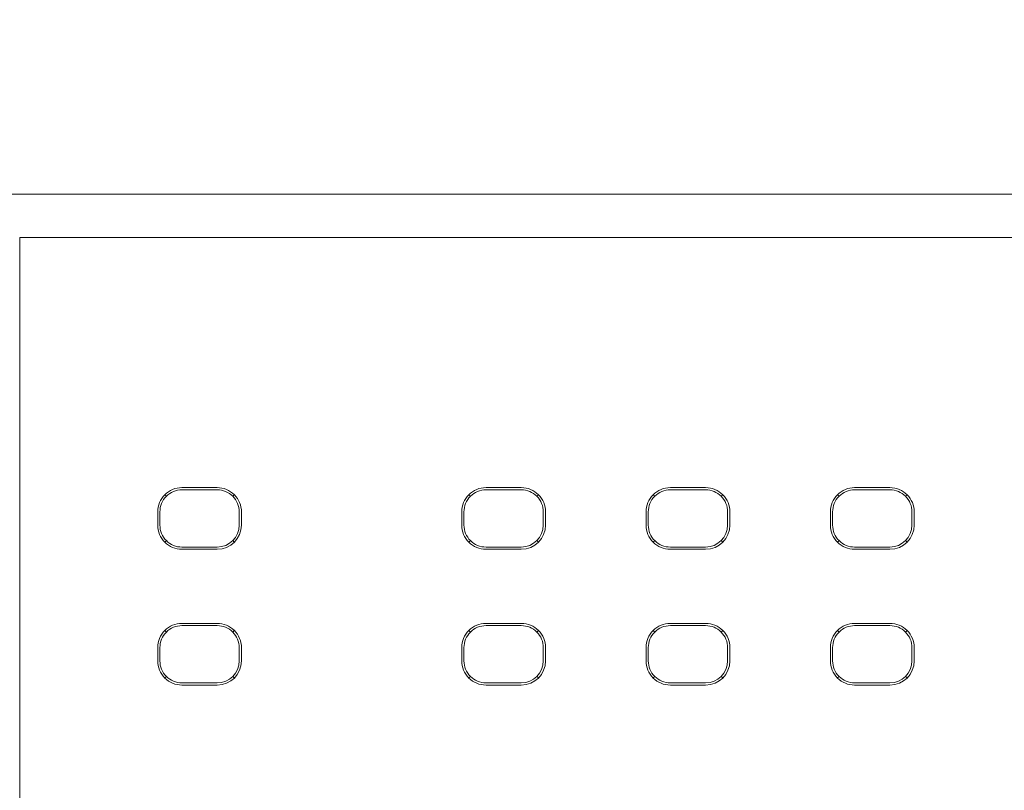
# Model space of a CAD drawing. Header units: millimetres. Extents: x -1114 to 1396, y -630 to 631.
# Tile 187 of 256: x -950 to -928, y 167 to 184. Entities that reach past the tile are written whole.
import ezdxf

# ---------------------------------------------------------------- set-up
doc = ezdxf.new("R2010")
doc.units = ezdxf.units.MM
doc.header["$MEASUREMENT"] = 0

msp = doc.modelspace()

# ---------------------------------------------------------------- linework, layer by layer
at = {"lineweight": 18}
for points, knots in [([(1038.9843, -629.7647), (1038.9843, -629.7647), (-1111.4882, -629.7647), (-1111.4882, -629.7647), (-1111.4882, -629.7647), (-1111.4882, -629.7647), (-1111.4882, 630.7883), (-1111.4882, 630.7883), (-1111.4882, 630.7883), (-1111.4882, 630.7883), (1038.9843, 630.7883), (1038.9843, 630.7883)], [0, 0, 0, 0, 0.3333333, 0.3333333, 0.3333333, 0.3333333, 0.6666667, 0.6666667, 0.6666667, 0.6666667, 1, 1, 1, 1]), ([(-952.4396, 180.058), (-952.4327, 180.058), (-952.4256, 180.058), (-952.4183, 180.058), (-952.4183, 180.058), (-952.3785, 180.058), (-952.3319, 180.058), (-952.2787, 180.058), (-952.2787, 180.058), (-952.2255, 180.058), (-952.1658, 180.058), (-952.0992, 180.058), (-952.0992, 180.058), (-952.066, 180.058), (-952.0309, 180.058), (-951.9945, 180.058), (-951.9945, 180.058), (-951.9581, 180.058), (-951.9203, 180.058), (-951.8811, 180.058), (-951.8811, 180.058), (-951.7244, 180.058), (-951.5458, 180.058), (-951.345, 180.058), (-951.345, 180.058), (-951.2948, 180.058), (-951.2432, 180.058), (-951.1902, 180.058), (-951.1902, 180.058), (-951.1372, 180.058), (-951.0832, 180.058), (-951.0283, 180.058), (-951.0283, 180.058), (-950.9185, 180.058), (-950.8051, 180.058), (-950.688, 180.058), (-950.688, 180.058), (-950.571, 180.058), (-950.4503, 180.058), (-950.326, 180.058), (-950.326, 180.058), (-950.2638, 180.058), (-950.2007, 180.058), (-950.1366, 180.058), (-950.1366, 180.058), (-950.0726, 180.058), (-950.0074, 180.058), (-949.942, 180.058), (-949.942, 180.058), (-949.8112, 180.058), (-949.6789, 180.058), (-949.5453, 180.058), (-949.5453, 180.058), (-949.4116, 180.058), (-949.2766, 180.058), (-949.1402, 180.058), (-949.1402, 180.058), (-949.106, 180.058), (-949.0719, 180.058), (-949.0376, 180.058), (-949.0376, 180.058), (-949.0033, 180.058), (-948.9688, 180.058), (-948.9343, 180.058), (-948.9343, 180.058), (-948.8653, 180.058), (-948.7958, 180.058), (-948.7261, 180.058), (-948.7261, 180.058), (-948.6563, 180.058), (-948.5866, 180.058), (-948.5169, 180.058), (-948.5169, 180.058), (-948.4471, 180.058), (-948.3774, 180.058), (-948.3076, 180.058), (-948.3076, 180.058), (-948.2379, 180.058), (-948.1682, 180.058), (-948.0984, 180.058), (-948.0984, 180.058), (-948.0287, 180.058), (-947.959, 180.058), (-947.8892, 180.058), (-947.8892, 180.058), (-947.7497, 180.058), (-947.6103, 180.058), (-947.4708, 180.058), (-947.4708, 180.058), (-945.2392, 180.058), (-943.0075, 180.058), (-940.7759, 180.058), (-940.7759, 180.058), (-936.3126, 180.058), (-931.8494, 180.058), (-927.3861, 180.058)], [0, 0, 0, 0, 0.0416667, 0.0416667, 0.0416667, 0.0416667, 0.0833333, 0.0833333, 0.0833333, 0.0833333, 0.125, 0.125, 0.125, 0.125, 0.1666667, 0.1666667, 0.1666667, 0.1666667, 0.2083333, 0.2083333, 0.2083333, 0.2083333, 0.25, 0.25, 0.25, 0.25, 0.2916667, 0.2916667, 0.2916667, 0.2916667, 0.3333333, 0.3333333, 0.3333333, 0.3333333, 0.375, 0.375, 0.375, 0.375, 0.4166667, 0.4166667, 0.4166667, 0.4166667, 0.4583333, 0.4583333, 0.4583333, 0.4583333, 0.5, 0.5, 0.5, 0.5, 0.5416667, 0.5416667, 0.5416667, 0.5416667, 0.5833333, 0.5833333, 0.5833333, 0.5833333, 0.625, 0.625, 0.625, 0.625, 0.6666667, 0.6666667, 0.6666667, 0.6666667, 0.7083333, 0.7083333, 0.7083333, 0.7083333, 0.75, 0.75, 0.75, 0.75, 0.7916667, 0.7916667, 0.7916667, 0.7916667, 0.8333333, 0.8333333, 0.8333333, 0.8333333, 0.875, 0.875, 0.875, 0.875, 0.9166667, 0.9166667, 0.9166667, 0.9166667, 0.9583333, 0.9583333, 0.9583333, 0.9583333, 1, 1, 1, 1]), ([(-946.8102, 173.4002), (-946.9561, 173.4002), (-947.096, 173.3423), (-947.1991, 173.2391), (-947.1991, 173.2391), (-947.3023, 173.1359), (-947.3603, 172.996), (-947.3603, 172.8501)], [0, 0, 0, 0, 0.5, 0.5, 0.5, 0.5, 1, 1, 1, 1]), ([(-946.8102, 173.3501), (-946.9428, 173.3501), (-947.07, 173.2975), (-947.1637, 173.2037), (-947.1637, 173.2037), (-947.2575, 173.1099), (-947.3102, 172.9828), (-947.3102, 172.8501)], [0, 0, 0, 0, 0.5, 0.5, 0.5, 0.5, 1, 1, 1, 1]), ([(-945.4601, 172.8501), (-945.4601, 172.996), (-945.5181, 173.1359), (-945.6212, 173.2391), (-945.6212, 173.2391), (-945.7244, 173.3423), (-945.8643, 173.4002), (-946.0102, 173.4002)], [0, 0, 0, 0, 0.5, 0.5, 0.5, 0.5, 1, 1, 1, 1]), ([(-945.5102, 172.8501), (-945.5102, 172.9828), (-945.5629, 173.1099), (-945.6566, 173.2037), (-945.6566, 173.2037), (-945.7504, 173.2975), (-945.8776, 173.3501), (-946.0102, 173.3501)], [0, 0, 0, 0, 0.5, 0.5, 0.5, 0.5, 1, 1, 1, 1]), ([(-939.9131, 173.4002), (-940.059, 173.4002), (-940.1989, 173.3423), (-940.302, 173.2391), (-940.302, 173.2391), (-940.4052, 173.1359), (-940.4632, 172.996), (-940.4632, 172.8501)], [0, 0, 0, 0, 0.5, 0.5, 0.5, 0.5, 1, 1, 1, 1]), ([(-939.9131, 173.3501), (-940.0457, 173.3501), (-940.1729, 173.2975), (-940.2666, 173.2037), (-940.2666, 173.2037), (-940.3604, 173.1099), (-940.4131, 172.9828), (-940.4131, 172.8501)], [0, 0, 0, 0, 0.5, 0.5, 0.5, 0.5, 1, 1, 1, 1]), ([(-938.563, 172.8501), (-938.563, 172.996), (-938.621, 173.1359), (-938.7241, 173.2391), (-938.7241, 173.2391), (-938.8273, 173.3423), (-938.9672, 173.4002), (-939.1131, 173.4002)], [0, 0, 0, 0, 0.5, 0.5, 0.5, 0.5, 1, 1, 1, 1]), ([(-938.6131, 172.8501), (-938.6131, 172.9828), (-938.6658, 173.1099), (-938.7595, 173.2037), (-938.7595, 173.2037), (-938.8533, 173.2975), (-938.9805, 173.3501), (-939.1131, 173.3501)], [0, 0, 0, 0, 0.5, 0.5, 0.5, 0.5, 1, 1, 1, 1]), ([(-935.7322, 173.4002), (-935.8781, 173.4002), (-936.018, 173.3423), (-936.1212, 173.2391), (-936.1212, 173.2391), (-936.2243, 173.1359), (-936.2823, 172.996), (-936.2823, 172.8501)], [0, 0, 0, 0, 0.5, 0.5, 0.5, 0.5, 1, 1, 1, 1]), ([(-935.7322, 173.3501), (-935.8648, 173.3501), (-935.992, 173.2975), (-936.0858, 173.2037), (-936.0858, 173.2037), (-936.1795, 173.1099), (-936.2322, 172.9828), (-936.2322, 172.8501)], [0, 0, 0, 0, 0.5, 0.5, 0.5, 0.5, 1, 1, 1, 1]), ([(-934.3822, 172.8501), (-934.3822, 172.996), (-934.4401, 173.1359), (-934.5433, 173.2391), (-934.5433, 173.2391), (-934.6464, 173.3423), (-934.7863, 173.4002), (-934.9322, 173.4002)], [0, 0, 0, 0, 0.5, 0.5, 0.5, 0.5, 1, 1, 1, 1]), ([(-934.4322, 172.8501), (-934.4322, 172.9828), (-934.4849, 173.1099), (-934.5787, 173.2037), (-934.5787, 173.2037), (-934.6724, 173.2975), (-934.7996, 173.3501), (-934.9322, 173.3501)], [0, 0, 0, 0, 0.5, 0.5, 0.5, 0.5, 1, 1, 1, 1]), ([(-931.5514, 173.4002), (-931.6973, 173.4002), (-931.8372, 173.3423), (-931.9403, 173.2391), (-931.9403, 173.2391), (-932.0435, 173.1359), (-932.1014, 172.996), (-932.1014, 172.8501)], [0, 0, 0, 0, 0.5, 0.5, 0.5, 0.5, 1, 1, 1, 1]), ([(-931.5514, 173.3501), (-931.684, 173.3501), (-931.8112, 173.2975), (-931.9049, 173.2037), (-931.9049, 173.2037), (-931.9987, 173.1099), (-932.0514, 172.9828), (-932.0514, 172.8501)], [0, 0, 0, 0, 0.5, 0.5, 0.5, 0.5, 1, 1, 1, 1]), ([(-930.2013, 172.8501), (-930.2013, 172.996), (-930.2593, 173.1359), (-930.3624, 173.2391), (-930.3624, 173.2391), (-930.4656, 173.3423), (-930.6055, 173.4002), (-930.7514, 173.4002)], [0, 0, 0, 0, 0.5, 0.5, 0.5, 0.5, 1, 1, 1, 1]), ([(-930.2514, 172.8501), (-930.2514, 172.9828), (-930.3041, 173.1099), (-930.3978, 173.2037), (-930.3978, 173.2037), (-930.4916, 173.2975), (-930.6188, 173.3501), (-930.7514, 173.3501)], [0, 0, 0, 0, 0.5, 0.5, 0.5, 0.5, 1, 1, 1, 1]), ([(-947.3603, 172.5501), (-947.3603, 172.4043), (-947.3023, 172.2643), (-947.1991, 172.1612), (-947.1991, 172.1612), (-947.096, 172.058), (-946.9561, 172.0001), (-946.8102, 172.0001)], [0, 0, 0, 0, 0.5, 0.5, 0.5, 0.5, 1, 1, 1, 1]), ([(-947.3102, 172.5501), (-947.3102, 172.4175), (-947.2575, 172.2904), (-947.1637, 172.1966), (-947.1637, 172.1966), (-947.07, 172.1028), (-946.9428, 172.0501), (-946.8102, 172.0501)], [0, 0, 0, 0, 0.5, 0.5, 0.5, 0.5, 1, 1, 1, 1]), ([(-940.4632, 172.5501), (-940.4632, 172.4043), (-940.4052, 172.2643), (-940.302, 172.1612), (-940.302, 172.1612), (-940.1989, 172.058), (-940.059, 172.0001), (-939.9131, 172.0001)], [0, 0, 0, 0, 0.5, 0.5, 0.5, 0.5, 1, 1, 1, 1]), ([(-940.4131, 172.5501), (-940.4131, 172.4175), (-940.3604, 172.2904), (-940.2666, 172.1966), (-940.2666, 172.1966), (-940.1729, 172.1028), (-940.0457, 172.0501), (-939.9131, 172.0501)], [0, 0, 0, 0, 0.5, 0.5, 0.5, 0.5, 1, 1, 1, 1]), ([(-936.2823, 172.5501), (-936.2823, 172.4043), (-936.2243, 172.2643), (-936.1212, 172.1612), (-936.1212, 172.1612), (-936.018, 172.058), (-935.8781, 172.0001), (-935.7322, 172.0001)], [0, 0, 0, 0, 0.5, 0.5, 0.5, 0.5, 1, 1, 1, 1]), ([(-936.2322, 172.5501), (-936.2322, 172.4175), (-936.1795, 172.2904), (-936.0858, 172.1966), (-936.0858, 172.1966), (-935.992, 172.1028), (-935.8648, 172.0501), (-935.7322, 172.0501)], [0, 0, 0, 0, 0.5, 0.5, 0.5, 0.5, 1, 1, 1, 1]), ([(-932.1014, 172.5501), (-932.1014, 172.4043), (-932.0435, 172.2643), (-931.9403, 172.1612), (-931.9403, 172.1612), (-931.8372, 172.058), (-931.6973, 172.0001), (-931.5514, 172.0001)], [0, 0, 0, 0, 0.5, 0.5, 0.5, 0.5, 1, 1, 1, 1]), ([(-932.0514, 172.5501), (-932.0514, 172.4175), (-931.9987, 172.2904), (-931.9049, 172.1966), (-931.9049, 172.1966), (-931.8112, 172.1028), (-931.684, 172.0501), (-931.5514, 172.0501)], [0, 0, 0, 0, 0.5, 0.5, 0.5, 0.5, 1, 1, 1, 1]), ([(-946.8102, 170.3177), (-946.9561, 170.3177), (-947.096, 170.2598), (-947.1991, 170.1566), (-947.1991, 170.1566), (-947.3023, 170.0534), (-947.3603, 169.9135), (-947.3603, 169.7676)], [0, 0, 0, 0, 0.5, 0.5, 0.5, 0.5, 1, 1, 1, 1]), ([(-946.8102, 170.2676), (-946.9428, 170.2676), (-947.07, 170.215), (-947.1637, 170.1212), (-947.1637, 170.1212), (-947.2575, 170.0274), (-947.3102, 169.9003), (-947.3102, 169.7676)], [0, 0, 0, 0, 0.5, 0.5, 0.5, 0.5, 1, 1, 1, 1]), ([(-945.4601, 169.7676), (-945.4601, 169.9135), (-945.5181, 170.0534), (-945.6212, 170.1566), (-945.6212, 170.1566), (-945.7244, 170.2598), (-945.8643, 170.3177), (-946.0102, 170.3177)], [0, 0, 0, 0, 0.5, 0.5, 0.5, 0.5, 1, 1, 1, 1]), ([(-945.5102, 169.7676), (-945.5102, 169.9003), (-945.5629, 170.0274), (-945.6566, 170.1212), (-945.6566, 170.1212), (-945.7504, 170.215), (-945.8776, 170.2676), (-946.0102, 170.2676)], [0, 0, 0, 0, 0.5, 0.5, 0.5, 0.5, 1, 1, 1, 1]), ([(-939.9131, 170.3177), (-940.059, 170.3177), (-940.1989, 170.2598), (-940.302, 170.1566), (-940.302, 170.1566), (-940.4052, 170.0534), (-940.4632, 169.9135), (-940.4632, 169.7676)], [0, 0, 0, 0, 0.5, 0.5, 0.5, 0.5, 1, 1, 1, 1]), ([(-939.9131, 170.2676), (-940.0457, 170.2676), (-940.1729, 170.215), (-940.2666, 170.1212), (-940.2666, 170.1212), (-940.3604, 170.0274), (-940.4131, 169.9003), (-940.4131, 169.7676)], [0, 0, 0, 0, 0.5, 0.5, 0.5, 0.5, 1, 1, 1, 1]), ([(-938.563, 169.7676), (-938.563, 169.9135), (-938.621, 170.0534), (-938.7241, 170.1566), (-938.7241, 170.1566), (-938.8273, 170.2598), (-938.9672, 170.3177), (-939.1131, 170.3177)], [0, 0, 0, 0, 0.5, 0.5, 0.5, 0.5, 1, 1, 1, 1]), ([(-938.6131, 169.7676), (-938.6131, 169.9003), (-938.6658, 170.0274), (-938.7595, 170.1212), (-938.7595, 170.1212), (-938.8533, 170.215), (-938.9805, 170.2676), (-939.1131, 170.2676)], [0, 0, 0, 0, 0.5, 0.5, 0.5, 0.5, 1, 1, 1, 1]), ([(-935.7322, 170.3177), (-935.8781, 170.3177), (-936.018, 170.2598), (-936.1212, 170.1566), (-936.1212, 170.1566), (-936.2243, 170.0534), (-936.2823, 169.9135), (-936.2823, 169.7676)], [0, 0, 0, 0, 0.5, 0.5, 0.5, 0.5, 1, 1, 1, 1]), ([(-935.7322, 170.2676), (-935.8648, 170.2676), (-935.992, 170.215), (-936.0858, 170.1212), (-936.0858, 170.1212), (-936.1795, 170.0274), (-936.2322, 169.9003), (-936.2322, 169.7676)], [0, 0, 0, 0, 0.5, 0.5, 0.5, 0.5, 1, 1, 1, 1]), ([(-934.3822, 169.7676), (-934.3822, 169.9135), (-934.4401, 170.0534), (-934.5433, 170.1566), (-934.5433, 170.1566), (-934.6464, 170.2598), (-934.7863, 170.3177), (-934.9322, 170.3177)], [0, 0, 0, 0, 0.5, 0.5, 0.5, 0.5, 1, 1, 1, 1]), ([(-934.4322, 169.7676), (-934.4322, 169.9003), (-934.4849, 170.0274), (-934.5787, 170.1212), (-934.5787, 170.1212), (-934.6724, 170.215), (-934.7996, 170.2676), (-934.9322, 170.2676)], [0, 0, 0, 0, 0.5, 0.5, 0.5, 0.5, 1, 1, 1, 1]), ([(-931.5514, 170.3177), (-931.6973, 170.3177), (-931.8372, 170.2598), (-931.9403, 170.1566), (-931.9403, 170.1566), (-932.0435, 170.0534), (-932.1014, 169.9135), (-932.1014, 169.7676)], [0, 0, 0, 0, 0.5, 0.5, 0.5, 0.5, 1, 1, 1, 1]), ([(-931.5514, 170.2676), (-931.684, 170.2676), (-931.8112, 170.215), (-931.9049, 170.1212), (-931.9049, 170.1212), (-931.9987, 170.0274), (-932.0514, 169.9003), (-932.0514, 169.7676)], [0, 0, 0, 0, 0.5, 0.5, 0.5, 0.5, 1, 1, 1, 1]), ([(-930.2013, 169.7676), (-930.2013, 169.9135), (-930.2593, 170.0534), (-930.3624, 170.1566), (-930.3624, 170.1566), (-930.4656, 170.2598), (-930.6055, 170.3177), (-930.7514, 170.3177)], [0, 0, 0, 0, 0.5, 0.5, 0.5, 0.5, 1, 1, 1, 1]), ([(-930.2514, 169.7676), (-930.2514, 169.9003), (-930.3041, 170.0274), (-930.3978, 170.1212), (-930.3978, 170.1212), (-930.4916, 170.215), (-930.6188, 170.2676), (-930.7514, 170.2676)], [0, 0, 0, 0, 0.5, 0.5, 0.5, 0.5, 1, 1, 1, 1]), ([(-947.3603, 169.4676), (-947.3603, 169.3218), (-947.3023, 169.1818), (-947.1991, 169.0787), (-947.1991, 169.0787), (-947.096, 168.9755), (-946.9561, 168.9176), (-946.8102, 168.9176)], [0, 0, 0, 0, 0.5, 0.5, 0.5, 0.5, 1, 1, 1, 1]), ([(-947.3102, 169.4676), (-947.3102, 169.335), (-947.2575, 169.2079), (-947.1637, 169.1141), (-947.1637, 169.1141), (-947.07, 169.0203), (-946.9428, 168.9676), (-946.8102, 168.9676)], [0, 0, 0, 0, 0.5, 0.5, 0.5, 0.5, 1, 1, 1, 1]), ([(-940.4632, 169.4676), (-940.4632, 169.3218), (-940.4052, 169.1818), (-940.302, 169.0787), (-940.302, 169.0787), (-940.1989, 168.9755), (-940.059, 168.9176), (-939.9131, 168.9176)], [0, 0, 0, 0, 0.5, 0.5, 0.5, 0.5, 1, 1, 1, 1]), ([(-940.4131, 169.4676), (-940.4131, 169.335), (-940.3604, 169.2079), (-940.2666, 169.1141), (-940.2666, 169.1141), (-940.1729, 169.0203), (-940.0457, 168.9676), (-939.9131, 168.9676)], [0, 0, 0, 0, 0.5, 0.5, 0.5, 0.5, 1, 1, 1, 1]), ([(-936.2823, 169.4676), (-936.2823, 169.3218), (-936.2243, 169.1818), (-936.1212, 169.0787), (-936.1212, 169.0787), (-936.018, 168.9755), (-935.8781, 168.9176), (-935.7322, 168.9176)], [0, 0, 0, 0, 0.5, 0.5, 0.5, 0.5, 1, 1, 1, 1]), ([(-936.2322, 169.4676), (-936.2322, 169.335), (-936.1795, 169.2079), (-936.0858, 169.1141), (-936.0858, 169.1141), (-935.992, 169.0203), (-935.8648, 168.9676), (-935.7322, 168.9676)], [0, 0, 0, 0, 0.5, 0.5, 0.5, 0.5, 1, 1, 1, 1]), ([(-932.1014, 169.4676), (-932.1014, 169.3218), (-932.0435, 169.1818), (-931.9403, 169.0787), (-931.9403, 169.0787), (-931.8372, 168.9755), (-931.6973, 168.9176), (-931.5514, 168.9176)], [0, 0, 0, 0, 0.5, 0.5, 0.5, 0.5, 1, 1, 1, 1]), ([(-932.0514, 169.4676), (-932.0514, 169.335), (-931.9987, 169.2079), (-931.9049, 169.1141), (-931.9049, 169.1141), (-931.8112, 169.0203), (-931.684, 168.9676), (-931.5514, 168.9676)], [0, 0, 0, 0, 0.5, 0.5, 0.5, 0.5, 1, 1, 1, 1])]:
    msp.add_open_spline(points, degree=3, knots=knots, dxfattribs=at)
for points in [[(-950.4889, 179.0796), (-950.4889, 179.0796), (-894.2834, 179.0796), (-894.2834, 179.0796)], [(-894.2834, 179.0796), (-894.2834, 179.0796), (-950.4889, 179.0796), (-950.4889, 179.0796)], [(-950.4889, 177.0796), (-950.4889, 177.0796), (-950.4889, 179.0796), (-950.4889, 179.0796)], [(-950.4889, 127.0796), (-950.4889, 127.0796), (-950.4889, 177.0796), (-950.4889, 177.0796)], [(-946.8102, 173.4002), (-946.8102, 173.4002), (-946.0102, 173.4002), (-946.0102, 173.4002)], [(-946.0102, 173.3501), (-946.0102, 173.3501), (-946.8102, 173.3501), (-946.8102, 173.3501)], [(-939.9131, 173.4002), (-939.9131, 173.4002), (-939.1131, 173.4002), (-939.1131, 173.4002)], [(-939.9131, 173.3501), (-939.9131, 173.3501), (-939.1131, 173.3501), (-939.1131, 173.3501)], [(-935.7322, 173.4002), (-935.7322, 173.4002), (-934.9322, 173.4002), (-934.9322, 173.4002)], [(-935.7322, 173.3501), (-935.7322, 173.3501), (-934.9322, 173.3501), (-934.9322, 173.3501)], [(-931.5514, 173.4002), (-931.5514, 173.4002), (-930.7514, 173.4002), (-930.7514, 173.4002)], [(-931.5514, 173.3501), (-931.5514, 173.3501), (-930.7514, 173.3501), (-930.7514, 173.3501)], [(-947.1984, 173.2384), (-947.1984, 173.2384), (-947.1637, 173.2037), (-947.1637, 173.2037)], [(-945.6566, 173.2037), (-945.6566, 173.2037), (-945.6219, 173.2384), (-945.6219, 173.2384)], [(-940.2666, 173.2037), (-940.2666, 173.2037), (-940.3013, 173.2384), (-940.3013, 173.2384)], [(-938.7248, 173.2384), (-938.7248, 173.2384), (-938.7595, 173.2037), (-938.7595, 173.2037)], [(-936.0858, 173.2037), (-936.0858, 173.2037), (-936.1205, 173.2384), (-936.1205, 173.2384)], [(-934.5787, 173.2037), (-934.5787, 173.2037), (-934.544, 173.2384), (-934.544, 173.2384)], [(-931.9049, 173.2037), (-931.9049, 173.2037), (-931.9396, 173.2384), (-931.9396, 173.2384)], [(-930.3978, 173.2037), (-930.3978, 173.2037), (-930.3631, 173.2384), (-930.3631, 173.2384)], [(-947.3603, 172.8501), (-947.3603, 172.8501), (-947.3603, 172.5501), (-947.3603, 172.5501)], [(-947.3102, 172.8501), (-947.3102, 172.8501), (-947.3102, 172.5501), (-947.3102, 172.5501)], [(-945.5102, 172.5501), (-945.5102, 172.5501), (-945.5102, 172.8501), (-945.5102, 172.8501)], [(-945.4601, 172.8501), (-945.4601, 172.8501), (-945.4601, 172.5501), (-945.4601, 172.5501)], [(-940.4632, 172.8501), (-940.4632, 172.8501), (-940.4632, 172.5501), (-940.4632, 172.5501)], [(-940.4131, 172.5501), (-940.4131, 172.5501), (-940.4131, 172.8501), (-940.4131, 172.8501)], [(-938.6131, 172.8501), (-938.6131, 172.8501), (-938.6131, 172.5501), (-938.6131, 172.5501)], [(-938.563, 172.8501), (-938.563, 172.8501), (-938.563, 172.5501), (-938.563, 172.5501)], [(-936.2823, 172.8501), (-936.2823, 172.8501), (-936.2823, 172.5501), (-936.2823, 172.5501)], [(-936.2322, 172.5501), (-936.2322, 172.5501), (-936.2322, 172.8501), (-936.2322, 172.8501)], [(-934.4322, 172.8501), (-934.4322, 172.8501), (-934.4322, 172.5501), (-934.4322, 172.5501)], [(-934.3822, 172.8501), (-934.3822, 172.8501), (-934.3822, 172.5501), (-934.3822, 172.5501)], [(-932.1014, 172.8501), (-932.1014, 172.8501), (-932.1014, 172.5501), (-932.1014, 172.5501)], [(-932.0514, 172.5501), (-932.0514, 172.5501), (-932.0514, 172.8501), (-932.0514, 172.8501)], [(-930.2514, 172.8501), (-930.2514, 172.8501), (-930.2514, 172.5501), (-930.2514, 172.5501)], [(-930.2013, 172.8501), (-930.2013, 172.8501), (-930.2013, 172.5501), (-930.2013, 172.5501)], [(-946.0102, 172.0501), (-945.734, 172.0501), (-945.5102, 172.274), (-945.5102, 172.5501)], [(-946.0102, 172.0001), (-945.7064, 172.0001), (-945.4601, 172.2464), (-945.4601, 172.5501)], [(-939.1131, 172.0501), (-938.8369, 172.0501), (-938.6131, 172.274), (-938.6131, 172.5501)], [(-939.1131, 172.0001), (-938.8093, 172.0001), (-938.563, 172.2464), (-938.563, 172.5501)], [(-934.9322, 172.0501), (-934.6561, 172.0501), (-934.4322, 172.274), (-934.4322, 172.5501)], [(-934.9322, 172.0001), (-934.6284, 172.0001), (-934.3822, 172.2464), (-934.3822, 172.5501)], [(-930.7514, 172.0501), (-930.4752, 172.0501), (-930.2514, 172.274), (-930.2514, 172.5501)], [(-930.7514, 172.0001), (-930.4476, 172.0001), (-930.2013, 172.2464), (-930.2013, 172.5501)], [(-947.1637, 172.1966), (-947.1637, 172.1966), (-947.1984, 172.1619), (-947.1984, 172.1619)], [(-945.6219, 172.1619), (-945.6219, 172.1619), (-945.6566, 172.1966), (-945.6566, 172.1966)], [(-940.3013, 172.1619), (-940.3013, 172.1619), (-940.2666, 172.1966), (-940.2666, 172.1966)], [(-938.7595, 172.1966), (-938.7595, 172.1966), (-938.7248, 172.1619), (-938.7248, 172.1619)], [(-936.1205, 172.1619), (-936.1205, 172.1619), (-936.0858, 172.1966), (-936.0858, 172.1966)], [(-934.544, 172.1619), (-934.544, 172.1619), (-934.5787, 172.1966), (-934.5787, 172.1966)], [(-931.9396, 172.1619), (-931.9396, 172.1619), (-931.9049, 172.1966), (-931.9049, 172.1966)], [(-930.3978, 172.1966), (-930.3978, 172.1966), (-930.3631, 172.1619), (-930.3631, 172.1619)], [(-946.8102, 172.0501), (-946.8102, 172.0501), (-946.0102, 172.0501), (-946.0102, 172.0501)], [(-946.8102, 172.0001), (-946.8102, 172.0001), (-946.0102, 172.0001), (-946.0102, 172.0001)], [(-939.1131, 172.0501), (-939.1131, 172.0501), (-939.9131, 172.0501), (-939.9131, 172.0501)], [(-939.9131, 172.0001), (-939.9131, 172.0001), (-939.1131, 172.0001), (-939.1131, 172.0001)], [(-934.9322, 172.0501), (-934.9322, 172.0501), (-935.7322, 172.0501), (-935.7322, 172.0501)], [(-935.7322, 172.0001), (-935.7322, 172.0001), (-934.9322, 172.0001), (-934.9322, 172.0001)], [(-930.7514, 172.0501), (-930.7514, 172.0501), (-931.5514, 172.0501), (-931.5514, 172.0501)], [(-931.5514, 172.0001), (-931.5514, 172.0001), (-930.7514, 172.0001), (-930.7514, 172.0001)], [(-946.8102, 170.3177), (-946.8102, 170.3177), (-946.0102, 170.3177), (-946.0102, 170.3177)], [(-946.8102, 170.2676), (-946.8102, 170.2676), (-946.0102, 170.2676), (-946.0102, 170.2676)], [(-939.9131, 170.3177), (-939.9131, 170.3177), (-939.1131, 170.3177), (-939.1131, 170.3177)], [(-939.9131, 170.2676), (-939.9131, 170.2676), (-939.1131, 170.2676), (-939.1131, 170.2676)], [(-935.7322, 170.3177), (-935.7322, 170.3177), (-934.9322, 170.3177), (-934.9322, 170.3177)], [(-935.7322, 170.2676), (-935.7322, 170.2676), (-934.9322, 170.2676), (-934.9322, 170.2676)], [(-931.5514, 170.3177), (-931.5514, 170.3177), (-930.7514, 170.3177), (-930.7514, 170.3177)], [(-931.5514, 170.2676), (-931.5514, 170.2676), (-930.7514, 170.2676), (-930.7514, 170.2676)], [(-947.1637, 170.1212), (-947.1637, 170.1212), (-947.1984, 170.1559), (-947.1984, 170.1559)], [(-945.6219, 170.1559), (-945.6219, 170.1559), (-945.6566, 170.1212), (-945.6566, 170.1212)], [(-940.2666, 170.1212), (-940.2666, 170.1212), (-940.3013, 170.1559), (-940.3013, 170.1559)], [(-938.7248, 170.1559), (-938.7248, 170.1559), (-938.7595, 170.1212), (-938.7595, 170.1212)], [(-936.1205, 170.1559), (-936.1205, 170.1559), (-936.0858, 170.1212), (-936.0858, 170.1212)], [(-934.5787, 170.1212), (-934.5787, 170.1212), (-934.544, 170.1559), (-934.544, 170.1559)], [(-931.9049, 170.1212), (-931.9049, 170.1212), (-931.9396, 170.1559), (-931.9396, 170.1559)], [(-930.3978, 170.1212), (-930.3978, 170.1212), (-930.3631, 170.1559), (-930.3631, 170.1559)], [(-947.3603, 169.7676), (-947.3603, 169.7676), (-947.3603, 169.4676), (-947.3603, 169.4676)], [(-947.3102, 169.4676), (-947.3102, 169.4676), (-947.3102, 169.7676), (-947.3102, 169.7676)], [(-945.5102, 169.7676), (-945.5102, 169.7676), (-945.5102, 169.4676), (-945.5102, 169.4676)], [(-945.4601, 169.7676), (-945.4601, 169.7676), (-945.4601, 169.4676), (-945.4601, 169.4676)], [(-940.4632, 169.7676), (-940.4632, 169.7676), (-940.4632, 169.4676), (-940.4632, 169.4676)], [(-940.4131, 169.4676), (-940.4131, 169.4676), (-940.4131, 169.7676), (-940.4131, 169.7676)], [(-938.6131, 169.7676), (-938.6131, 169.7676), (-938.6131, 169.4676), (-938.6131, 169.4676)], [(-938.563, 169.7676), (-938.563, 169.7676), (-938.563, 169.4676), (-938.563, 169.4676)], [(-936.2823, 169.7676), (-936.2823, 169.7676), (-936.2823, 169.4676), (-936.2823, 169.4676)], [(-936.2322, 169.4676), (-936.2322, 169.4676), (-936.2322, 169.7676), (-936.2322, 169.7676)], [(-934.4322, 169.7676), (-934.4322, 169.7676), (-934.4322, 169.4676), (-934.4322, 169.4676)], [(-934.3822, 169.7676), (-934.3822, 169.7676), (-934.3822, 169.4676), (-934.3822, 169.4676)], [(-932.1014, 169.7676), (-932.1014, 169.7676), (-932.1014, 169.4676), (-932.1014, 169.4676)], [(-932.0514, 169.4676), (-932.0514, 169.4676), (-932.0514, 169.7676), (-932.0514, 169.7676)], [(-930.2514, 169.7676), (-930.2514, 169.7676), (-930.2514, 169.4676), (-930.2514, 169.4676)], [(-930.2013, 169.7676), (-930.2013, 169.7676), (-930.2013, 169.4676), (-930.2013, 169.4676)], [(-946.0102, 168.9676), (-945.734, 168.9676), (-945.5102, 169.1915), (-945.5102, 169.4676)], [(-946.0102, 168.9176), (-945.7064, 168.9176), (-945.4601, 169.1639), (-945.4601, 169.4676)], [(-939.1131, 168.9676), (-938.8369, 168.9676), (-938.6131, 169.1915), (-938.6131, 169.4676)], [(-939.1131, 168.9176), (-938.8093, 168.9176), (-938.563, 169.1639), (-938.563, 169.4676)], [(-934.9322, 168.9676), (-934.6561, 168.9676), (-934.4322, 169.1915), (-934.4322, 169.4676)], [(-934.9322, 168.9176), (-934.6284, 168.9176), (-934.3822, 169.1639), (-934.3822, 169.4676)], [(-930.7514, 168.9676), (-930.4752, 168.9676), (-930.2514, 169.1915), (-930.2514, 169.4676)], [(-930.7514, 168.9176), (-930.4476, 168.9176), (-930.2013, 169.1639), (-930.2013, 169.4676)], [(-947.1637, 169.1141), (-947.1637, 169.1141), (-947.1984, 169.0794), (-947.1984, 169.0794)], [(-945.6219, 169.0794), (-945.6219, 169.0794), (-945.6566, 169.1141), (-945.6566, 169.1141)], [(-940.2666, 169.1141), (-940.2666, 169.1141), (-940.3013, 169.0794), (-940.3013, 169.0794)], [(-938.7248, 169.0794), (-938.7248, 169.0794), (-938.7595, 169.1141), (-938.7595, 169.1141)], [(-936.0858, 169.1141), (-936.0858, 169.1141), (-936.1205, 169.0794), (-936.1205, 169.0794)], [(-934.544, 169.0794), (-934.544, 169.0794), (-934.5787, 169.1141), (-934.5787, 169.1141)], [(-931.9049, 169.1141), (-931.9049, 169.1141), (-931.9396, 169.0794), (-931.9396, 169.0794)], [(-930.3978, 169.1141), (-930.3978, 169.1141), (-930.3631, 169.0794), (-930.3631, 169.0794)], [(-946.0102, 168.9676), (-946.0102, 168.9676), (-946.8102, 168.9676), (-946.8102, 168.9676)], [(-946.8102, 168.9176), (-946.8102, 168.9176), (-946.0102, 168.9176), (-946.0102, 168.9176)], [(-939.1131, 168.9676), (-939.1131, 168.9676), (-939.9131, 168.9676), (-939.9131, 168.9676)], [(-939.9131, 168.9176), (-939.9131, 168.9176), (-939.1131, 168.9176), (-939.1131, 168.9176)], [(-934.9322, 168.9676), (-934.9322, 168.9676), (-935.7322, 168.9676), (-935.7322, 168.9676)], [(-935.7322, 168.9176), (-935.7322, 168.9176), (-934.9322, 168.9176), (-934.9322, 168.9176)], [(-930.7514, 168.9676), (-930.7514, 168.9676), (-931.5514, 168.9676), (-931.5514, 168.9676)], [(-931.5514, 168.9176), (-931.5514, 168.9176), (-930.7514, 168.9176), (-930.7514, 168.9176)]]:
    msp.add_open_spline(points, degree=3, dxfattribs=at)

doc.saveas('drawing.dxf')
